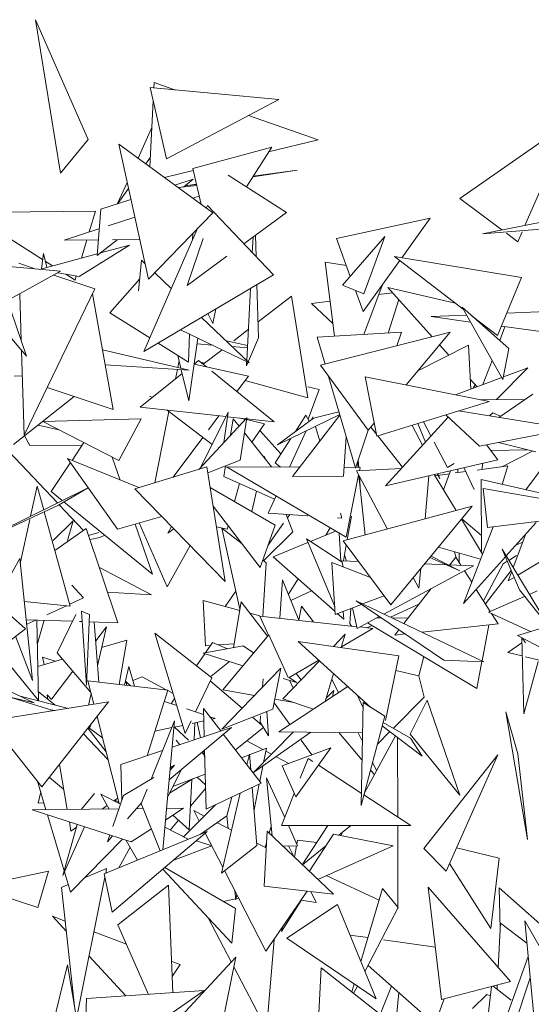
# Model space of a CAD drawing. Header units: metres. Extents: x -14.5 to 13.1, y -18.9 to 3.3.
# Tile 208 of 216: x 11.955 to 12.103, y 2.728 to 3.012. Entities that reach past the tile are written whole.
import ezdxf

# ---------------------------------------------------------------- set-up
doc = ezdxf.new("R2010")
doc.units = ezdxf.units.M
doc.layers.add('G-IMPT', color=7, linetype='Continuous', lineweight=5)
doc.layers.add('L-PLNT', color=7, linetype='Continuous', lineweight=5, true_color=0x005900)

# ---------------------------------------------------------------- blocks, each defined once
blk = doc.blocks.new('ÁRVORES ORNAMENTAIS - Pequeno e Médio Porte - Ipê-roxo-2940656-CORTE_CALÇADA')
at = {"layer": 'G-IMPT', "color": 253, "true_color": 0xaaaaaa}
for p, q in [((8.29435, 2.97763), (8.27922, 3.01219)), ((8.28646, 2.96797), (8.27922, 3.01219)), ((8.31337, 2.99408), (8.31329, 2.99251)), ((8.31337, 2.99408), (8.31953, 2.99193)), ((8.31223, 2.99261), (8.31699, 2.97206)), ((8.31223, 2.99261), (8.34933, 2.98917)), ((8.3131, 2.98885), (8.31212, 2.96981)), ((8.31699, 2.97206), (8.34933, 2.98917)), ((8.34062, 2.98456), (8.36065, 2.97757)), ((8.40149, 2.96064), (8.43341, 2.98295)), ((8.42029, 2.95292), (8.43341, 2.98295)), ((8.31269, 2.98095), (8.30877, 2.97225)), ((8.29435, 2.97763), (8.28646, 2.96797)), ((8.31176, 2.93741), (8.30323, 2.97631)), ((8.33033, 2.95651), (8.30323, 2.97631)), ((8.34641, 2.97408), (8.36065, 2.97757)), ((8.32457, 2.9693), (8.3473, 2.97549)), ((8.34004, 2.96402), (8.3473, 2.97549)), ((8.31225, 2.97249), (8.31097, 2.97065)), ((8.31636, 2.96671), (8.3247, 2.96876)), ((8.32696, 2.95897), (8.32457, 2.9693)), ((8.34188, 2.96692), (8.35465, 2.96882)), ((8.35465, 2.96882), (8.34196, 2.96706)), ((8.30564, 2.9653), (8.30289, 2.95919)), ((8.31937, 2.96452), (8.3247, 2.96624)), ((8.32184, 2.96397), (8.3247, 2.96624)), ((8.32562, 2.96478), (8.32231, 2.96432)), ((8.32563, 2.96471), (8.32231, 2.96432)), ((8.35156, 2.95666), (8.33478, 2.96738)), ((8.30602, 2.96359), (8.30296, 2.95922)), ((8.32571, 2.9644), (8.32034, 2.9638)), ((8.29801, 2.95762), (8.30671, 2.96043)), ((8.32641, 2.96134), (8.32455, 2.96073)), ((8.41365, 2.95162), (8.40149, 2.96064)), ((8.29648, 2.95706), (8.25988, 2.9566)), ((8.28127, 2.94309), (8.25988, 2.9566)), ((8.29648, 2.95706), (8.2947, 2.95104)), ((8.29696, 2.94421), (8.29801, 2.95762)), ((8.31176, 2.93741), (8.33033, 2.95651)), ((8.32878, 2.95867), (8.32844, 2.95789)), ((8.34778, 2.93864), (8.32878, 2.95867)), ((8.35156, 2.95666), (8.33927, 2.94761)), ((8.30784, 2.95531), (8.30014, 2.9528)), ((8.36597, 2.94918), (8.39299, 2.95502)), ((8.38479, 2.94357), (8.39299, 2.95502)), ((8.40802, 2.95052), (8.43376, 2.95555)), ((8.29745, 2.95193), (8.28748, 2.94869)), ((8.3258, 2.95185), (8.3104, 2.91658)), ((8.32451, 2.94889), (8.32456, 2.95058)), ((8.40802, 2.95052), (8.42949, 2.95219)), ((8.41824, 2.94822), (8.41495, 2.95066)), ((8.41824, 2.94822), (8.41947, 2.95104)), ((8.29731, 2.94876), (8.28748, 2.94869)), ((8.29402, 2.94873), (8.29248, 2.94352)), ((8.29696, 2.94421), (8.30273, 2.94879)), ((8.30926, 2.94883), (8.30136, 2.94878)), ((8.32751, 2.94917), (8.32296, 2.93558)), ((8.34169, 2.94506), (8.34192, 2.94956)), ((8.3428, 2.94389), (8.34261, 2.95006)), ((8.36996, 2.93824), (8.36597, 2.94918)), ((8.37989, 2.94968), (8.36773, 2.93566)), ((8.37387, 2.93317), (8.37989, 2.94968)), ((8.28147, 2.94483), (8.28095, 2.94043)), ((8.28147, 2.94483), (8.28248, 2.94084)), ((8.29181, 2.9382), (8.30628, 2.94723)), ((8.30628, 2.94723), (8.29795, 2.94499)), ((8.26099, 2.94202), (8.28643, 2.93971)), ((8.27438, 2.94202), (8.27932, 2.94035)), ((8.297, 2.94474), (8.28034, 2.94026)), ((8.28413, 2.94128), (8.28203, 2.9426)), ((8.30888, 2.93403), (8.30979, 2.94287)), ((8.30979, 2.94287), (8.31077, 2.94193)), ((8.3344, 2.94402), (8.32296, 2.93558)), ((8.36275, 2.94237), (8.36883, 2.94135)), ((8.36275, 2.94237), (8.36541, 2.92098)), ((8.37368, 2.92807), (8.3842, 2.94276)), ((8.40252, 2.92875), (8.38269, 2.94392)), ((8.4193, 2.9379), (8.38269, 2.94392)), ((8.27118, 2.93129), (8.28643, 2.93971)), ((8.29181, 2.9382), (8.28565, 2.93927)), ((8.31357, 2.93927), (8.31833, 2.93473)), ((8.26925, 2.93699), (8.27661, 2.91525)), ((8.28447, 2.93862), (8.2963, 2.93464)), ((8.29061, 2.93718), (8.28792, 2.93888)), ((8.29095, 2.93835), (8.29061, 2.93718)), ((8.30062, 2.92771), (8.30924, 2.9375)), ((8.34778, 2.93864), (8.3104, 2.91658)), ((8.41238, 2.9212), (8.4193, 2.9379)), ((8.2963, 2.93464), (8.27595, 2.89252)), ((8.34009, 2.91399), (8.34116, 2.93473)), ((8.34352, 2.92053), (8.34304, 2.93585)), ((8.37387, 2.93317), (8.36773, 2.93566)), ((8.37368, 2.92807), (8.37146, 2.93415)), ((8.37911, 2.93565), (8.37387, 2.92149)), ((8.38215, 2.93351), (8.37812, 2.93297)), ((8.39356, 2.9208), (8.38076, 2.93505)), ((8.40019, 2.93053), (8.38076, 2.93505)), ((8.27466, 2.93321), (8.27508, 2.91975)), ((8.30161, 2.89991), (8.29564, 2.93321)), ((8.35304, 2.93253), (8.34338, 2.92509)), ((8.35304, 2.93253), (8.35775, 2.90323)), ((8.36415, 2.93113), (8.35873, 2.93041)), ((8.38391, 2.93154), (8.38085, 2.92191)), ((8.26545, 2.92813), (8.27661, 2.91525)), ((8.33122, 2.92887), (8.33036, 2.92462)), ((8.36496, 2.92465), (8.35873, 2.93041)), ((8.41561, 2.91747), (8.40215, 2.9294)), ((8.40215, 2.9294), (8.41394, 2.90852)), ((8.42648, 2.9281), (8.41503, 2.9276)), ((8.31212, 2.92052), (8.30062, 2.92771)), ((8.32706, 2.92641), (8.34081, 2.91331)), ((8.32889, 2.92749), (8.33036, 2.92462)), ((8.40346, 2.92708), (8.39325, 2.92663)), ((8.40459, 2.92508), (8.39325, 2.92663)), ((8.41238, 2.9212), (8.4052, 2.92669)), ((8.32104, 2.92286), (8.34081, 2.91331)), ((8.34055, 2.92291), (8.33638, 2.9197)), ((8.36041, 2.92068), (8.38467, 2.92214)), ((8.38467, 2.92214), (8.38334, 2.9182)), ((8.41301, 2.91977), (8.41451, 2.92372)), ((8.43377, 2.92109), (8.41349, 2.92386)), ((8.32332, 2.91352), (8.32359, 2.92163)), ((8.32599, 2.92047), (8.32342, 2.90241)), ((8.3343, 2.9197), (8.34032, 2.91836)), ((8.34352, 2.92053), (8.34001, 2.91247)), ((8.36041, 2.92068), (8.36266, 2.91295)), ((8.36132, 2.91261), (8.39873, 2.92211)), ((8.38603, 2.90694), (8.39873, 2.92211)), ((8.27518, 2.91691), (8.27595, 2.89252)), ((8.29854, 2.91703), (8.32352, 2.91118)), ((8.32332, 2.91352), (8.31453, 2.91901)), ((8.32575, 2.91878), (8.3302, 2.91843)), ((8.33299, 2.91709), (8.32757, 2.91291)), ((8.33589, 2.91799), (8.34028, 2.91765)), ((8.40402, 2.91839), (8.38942, 2.91099)), ((8.39832, 2.9155), (8.39567, 2.91846)), ((8.40402, 2.91839), (8.40471, 2.90575)), ((8.41561, 2.91747), (8.41394, 2.90852)), ((8.32061, 2.91392), (8.32021, 2.91195)), ((8.32023, 2.91545), (8.32114, 2.91174)), ((8.32495, 2.91297), (8.32623, 2.91399)), ((8.32623, 2.91399), (8.32847, 2.91218)), ((8.34001, 2.91247), (8.34007, 2.91366)), ((8.4082, 2.90707), (8.41084, 2.91402)), ((8.2993, 2.91279), (8.32352, 2.91118)), ((8.3201, 2.91141), (8.31956, 2.90868)), ((8.32124, 2.91133), (8.32342, 2.90241)), ((8.32492, 2.91297), (8.34056, 2.90945)), ((8.32797, 2.91322), (8.32686, 2.91348)), ((8.33, 2.91093), (8.34798, 2.89631)), ((8.36132, 2.91261), (8.37514, 2.89394)), ((8.41206, 2.90272), (8.42108, 2.91192)), ((8.41409, 2.90929), (8.42108, 2.91192)), ((8.27309, 2.90951), (8.27541, 2.9096)), ((8.30937, 2.90057), (8.32151, 2.91023)), ((8.34056, 2.90945), (8.33726, 2.90502)), ((8.35775, 2.90323), (8.33966, 2.90823)), ((8.3637, 2.90939), (8.37141, 2.883)), ((8.37427, 2.90928), (8.37758, 2.89217)), ((8.37427, 2.90928), (8.40998, 2.90216)), ((8.40031, 2.90409), (8.41361, 2.90911)), ((8.40648, 2.90642), (8.40455, 2.90857)), ((8.28256, 2.9062), (8.30161, 2.89991)), ((8.361, 2.90561), (8.35767, 2.90638)), ((8.35776, 2.89706), (8.361, 2.90561)), ((8.40537, 2.906), (8.40595, 2.90701)), ((8.27286, 2.88975), (8.29039, 2.90361)), ((8.31291, 2.90339), (8.31204, 2.90359)), ((8.40736, 2.90269), (8.42038, 2.90279)), ((8.42258, 2.90429), (8.41276, 2.8976)), ((8.30937, 2.90057), (8.33408, 2.89784)), ((8.33009, 2.8898), (8.31712, 2.89971)), ((8.37758, 2.89217), (8.40125, 2.89947)), ((8.40118, 2.8995), (8.43267, 2.89432)), ((8.4013, 2.89949), (8.40998, 2.90216)), ((8.28132, 2.89644), (8.30969, 2.89716)), ((8.30327, 2.88518), (8.30969, 2.89716)), ((8.31767, 2.89929), (8.31356, 2.87876)), ((8.34014, 2.89751), (8.32631, 2.88261)), ((8.32676, 2.8831), (8.33472, 2.89914)), ((8.33207, 2.89806), (8.32905, 2.89403)), ((8.3335, 2.89036), (8.33472, 2.89914)), ((8.33453, 2.89779), (8.33985, 2.8972)), ((8.33623, 2.89714), (8.33544, 2.89245)), ((8.33623, 2.89714), (8.33788, 2.89508)), ((8.33822, 2.88527), (8.34014, 2.89751)), ((8.3397, 2.89704), (8.33827, 2.89738)), ((8.34523, 2.89573), (8.34005, 2.89696)), ((8.34009, 2.89718), (8.34798, 2.89631)), ((8.36691, 2.89839), (8.34892, 2.88965)), ((8.3593, 2.89742), (8.34892, 2.88965)), ((8.36696, 2.89823), (8.35325, 2.88055)), ((8.35413, 2.89355), (8.35717, 2.89822)), ((8.35717, 2.89822), (8.35806, 2.89649)), ((8.35912, 2.8978), (8.35876, 2.89701)), ((8.3593, 2.89742), (8.36668, 2.89918)), ((8.39819, 2.89771), (8.38009, 2.87789)), ((8.40722, 2.8893), (8.39753, 2.89832)), ((8.41006, 2.89804), (8.41107, 2.89892)), ((8.41107, 2.89892), (8.41322, 2.89792)), ((8.27996, 2.89536), (8.28598, 2.89405)), ((8.30327, 2.88518), (8.28132, 2.89644)), ((8.34155, 2.89048), (8.34523, 2.89573)), ((8.34996, 2.88714), (8.3439, 2.89384)), ((8.36115, 2.89074), (8.35993, 2.895)), ((8.37511, 2.89394), (8.37141, 2.883)), ((8.37514, 2.89394), (8.37685, 2.89597)), ((8.37746, 2.8928), (8.37586, 2.8948)), ((8.38775, 2.89531), (8.39074, 2.88956)), ((8.38946, 2.89583), (8.39158, 2.89048)), ((8.39108, 2.89633), (8.39321, 2.89226)), ((8.40722, 2.8893), (8.43267, 2.89432)), ((8.27759, 2.8895), (8.27601, 2.89224)), ((8.32742, 2.89184), (8.31885, 2.88035)), ((8.33945, 2.89311), (8.34727, 2.88331)), ((8.34825, 2.88451), (8.35283, 2.89155)), ((8.35721, 2.89368), (8.3524, 2.88329)), ((8.36877, 2.89202), (8.36796, 2.88069)), ((8.38503, 2.8833), (8.37788, 2.89227)), ((8.28552, 2.87295), (8.26979, 2.88963)), ((8.27759, 2.8895), (8.29267, 2.88959)), ((8.29318, 2.89036), (8.28975, 2.88522)), ((8.39413, 2.8905), (8.39796, 2.88317)), ((8.41246, 2.88539), (8.4092, 2.88969)), ((8.41044, 2.88806), (8.42091, 2.88828)), ((8.42345, 2.88764), (8.41263, 2.89036)), ((8.30283, 2.86543), (8.28847, 2.88574)), ((8.28847, 2.88574), (8.30896, 2.87737)), ((8.30133, 2.88617), (8.3036, 2.87956)), ((8.33822, 2.88527), (8.32889, 2.88164)), ((8.3455, 2.88553), (8.34516, 2.88644)), ((8.37223, 2.88543), (8.37239, 2.8832)), ((8.41246, 2.88539), (8.38009, 2.87789)), ((8.41361, 2.8834), (8.4225, 2.88788)), ((8.42059, 2.87673), (8.42699, 2.88535)), ((8.2893, 2.88456), (8.28374, 2.87624)), ((8.30784, 2.87703), (8.32863, 2.88331)), ((8.32863, 2.88331), (8.33389, 2.8503)), ((8.33396, 2.88361), (8.33345, 2.88059)), ((8.35536, 2.88328), (8.3343, 2.88337)), ((8.3343, 2.88337), (8.36875, 2.86305)), ((8.34825, 2.88451), (8.34985, 2.8833)), ((8.37279, 2.8832), (8.36814, 2.88322)), ((8.38467, 2.8829), (8.37173, 2.8822)), ((8.37207, 2.88449), (8.3722, 2.8832)), ((8.37279, 2.8832), (8.3726, 2.88224)), ((8.39796, 2.88317), (8.39989, 2.88432)), ((8.40094, 2.88272), (8.40095, 2.88169)), ((8.4057, 2.87683), (8.40271, 2.88313)), ((8.41539, 2.88364), (8.40649, 2.88244)), ((8.40809, 2.88438), (8.40792, 2.88263)), ((8.41539, 2.88364), (8.41377, 2.87831)), ((8.3481, 2.87402), (8.33345, 2.88059)), ((8.36796, 2.88069), (8.35325, 2.88055)), ((8.37235, 2.88103), (8.36875, 2.86305)), ((8.38066, 2.86544), (8.37173, 2.8822)), ((8.37245, 2.88085), (8.37425, 2.86371)), ((8.37257, 2.88062), (8.37279, 2.8776)), ((8.39263, 2.8808), (8.39152, 2.86836)), ((8.39414, 2.88115), (8.40045, 2.87076)), ((8.39851, 2.88136), (8.39436, 2.88079)), ((8.39502, 2.88135), (8.39577, 2.8799)), ((8.39518, 2.88139), (8.39577, 2.8799)), ((8.39883, 2.88223), (8.39685, 2.87669)), ((8.40325, 2.882), (8.40015, 2.88158)), ((8.40776, 2.85873), (8.40771, 2.87972)), ((8.40771, 2.87972), (8.42493, 2.87572)), ((8.29417, 2.87721), (8.26868, 2.86466)), ((8.2778, 2.86915), (8.27969, 2.87779)), ((8.28157, 2.87101), (8.27969, 2.87779)), ((8.28585, 2.87231), (8.29417, 2.87721)), ((8.30784, 2.87703), (8.33389, 2.8503)), ((8.32956, 2.87742), (8.34825, 2.86657)), ((8.33802, 2.87854), (8.33661, 2.87333)), ((8.40951, 2.86587), (8.40829, 2.8771)), ((8.40829, 2.8771), (8.42711, 2.87388)), ((8.28374, 2.87624), (8.28692, 2.87364)), ((8.34158, 2.87044), (8.3429, 2.87635)), ((8.34854, 2.87497), (8.34624, 2.86999)), ((8.28585, 2.87231), (8.26867, 2.86435)), ((8.29303, 2.86498), (8.28602, 2.87242)), ((8.28742, 2.87324), (8.3129, 2.85245)), ((8.344, 2.85434), (8.33043, 2.87202)), ((8.36791, 2.862), (8.4051, 2.87201)), ((8.38162, 2.84359), (8.4051, 2.87201)), ((8.28923, 2.84322), (8.28173, 2.87041)), ((8.30283, 2.86543), (8.31565, 2.86901)), ((8.35767, 2.86924), (8.34624, 2.86999)), ((8.35338, 2.86459), (8.35148, 2.86965)), ((8.35184, 2.86868), (8.35249, 2.86958)), ((8.35255, 2.86958), (8.35187, 2.86862)), ((8.36753, 2.8686), (8.36624, 2.86869)), ((8.36753, 2.8686), (8.36712, 2.87004)), ((8.36903, 2.86231), (8.37026, 2.86917)), ((8.40199, 2.86824), (8.40808, 2.85822)), ((8.40775, 2.86357), (8.4021, 2.86838)), ((8.40951, 2.86587), (8.43584, 2.86903)), ((8.27481, 2.85546), (8.27759, 2.86816)), ((8.28431, 2.86216), (8.29004, 2.86783)), ((8.29386, 2.86555), (8.28481, 2.85927)), ((8.2884, 2.86216), (8.29004, 2.86783)), ((8.29386, 2.86555), (8.30296, 2.83839)), ((8.30796, 2.86686), (8.3129, 2.85245)), ((8.31715, 2.84882), (8.3091, 2.86718)), ((8.3174, 2.86422), (8.31838, 2.86621)), ((8.3191, 2.86547), (8.3174, 2.86422)), ((8.33445, 2.86536), (8.33137, 2.86609)), ((8.33291, 2.86573), (8.33814, 2.84231)), ((8.33878, 2.86114), (8.33293, 2.86572)), ((8.33474, 2.8664), (8.33445, 2.86536)), ((8.344, 2.85434), (8.34825, 2.86657)), ((8.3484, 2.86387), (8.35073, 2.86713)), ((8.36285, 2.86368), (8.36417, 2.86576)), ((8.4111, 2.86606), (8.40258, 2.84394)), ((8.42351, 2.86734), (8.41488, 2.85769)), ((8.29745, 2.86446), (8.29452, 2.86357)), ((8.29772, 2.86304), (8.29492, 2.86238)), ((8.29772, 2.86304), (8.29917, 2.86366)), ((8.34494, 2.85631), (8.35338, 2.86459)), ((8.3484, 2.86387), (8.34624, 2.86078)), ((8.36545, 2.84316), (8.35733, 2.8626)), ((8.36759, 2.85588), (8.35733, 2.8626)), ((8.35844, 2.86187), (8.36571, 2.86485)), ((8.36676, 2.86422), (8.36718, 2.85615)), ((8.42054, 2.86402), (8.4169, 2.85433)), ((8.27632, 2.83672), (8.24861, 2.8612)), ((8.31715, 2.84882), (8.32379, 2.86065)), ((8.34767, 2.85746), (8.35767, 2.86156)), ((8.36791, 2.862), (8.38162, 2.84359)), ((8.36795, 2.85624), (8.36877, 2.86084)), ((8.39536, 2.86022), (8.4075, 2.85671)), ((8.4179, 2.86089), (8.41964, 2.86162)), ((8.26885, 2.84659), (8.27465, 2.85693)), ((8.27465, 2.85693), (8.27839, 2.8218)), ((8.34767, 2.85746), (8.36555, 2.84165)), ((8.36826, 2.85797), (8.3689, 2.8562)), ((8.3929, 2.85725), (8.4015, 2.85341)), ((8.4015, 2.85341), (8.39322, 2.85763)), ((8.3986, 2.8551), (8.40036, 2.85734)), ((8.4, 2.85887), (8.40049, 2.85713)), ((8.40185, 2.85498), (8.40036, 2.85734)), ((8.40133, 2.85849), (8.40138, 2.85572)), ((8.41464, 2.85743), (8.40258, 2.84394)), ((8.4137, 2.85965), (8.41872, 2.84789)), ((8.4137, 2.85965), (8.42734, 2.83702)), ((8.4179, 2.85784), (8.41565, 2.85641)), ((8.42784, 2.85789), (8.41823, 2.85213)), ((8.29762, 2.85433), (8.31263, 2.84645)), ((8.34574, 2.85568), (8.34472, 2.84027)), ((8.34574, 2.85568), (8.34474, 2.85647)), ((8.36461, 2.85575), (8.3656, 2.84084)), ((8.36461, 2.85575), (8.37578, 2.85143)), ((8.36791, 2.85448), (8.36751, 2.85626)), ((8.37232, 2.85608), (8.36751, 2.85626)), ((8.37962, 2.84095), (8.40546, 2.85484)), ((8.39764, 2.85513), (8.39135, 2.85537)), ((8.40546, 2.85484), (8.39816, 2.85511)), ((8.40832, 2.84473), (8.41398, 2.85536)), ((8.4152, 2.85613), (8.41398, 2.85536)), ((8.38973, 2.84841), (8.38811, 2.85145)), ((8.39024, 2.85402), (8.38973, 2.84841)), ((8.40494, 2.85008), (8.40283, 2.85343)), ((8.41633, 2.85349), (8.40888, 2.84385)), ((8.41647, 2.85317), (8.41545, 2.85046)), ((8.41718, 2.8515), (8.41545, 2.85046)), ((8.28964, 2.84926), (8.29309, 2.84564)), ((8.34967, 2.83973), (8.35042, 2.8508)), ((8.35042, 2.8508), (8.3551, 2.83913)), ((8.35209, 2.84664), (8.35489, 2.85107)), ((8.29309, 2.84564), (8.28908, 2.84377)), ((8.29999, 2.84725), (8.31263, 2.84645)), ((8.33697, 2.84754), (8.33387, 2.84311)), ((8.33698, 2.84751), (8.33388, 2.84311)), ((8.35877, 2.84764), (8.35279, 2.84488)), ((8.3735, 2.84385), (8.37967, 2.84621)), ((8.38538, 2.83821), (8.39327, 2.84829)), ((8.41025, 2.84168), (8.40624, 2.84803)), ((8.42021, 2.84601), (8.40975, 2.84146)), ((8.41872, 2.84789), (8.42734, 2.83702)), ((8.42384, 2.84759), (8.42157, 2.8466)), ((8.28923, 2.84322), (8.27597, 2.84453)), ((8.28813, 2.84333), (8.28248, 2.8407)), ((8.32822, 2.8318), (8.32758, 2.84481)), ((8.32758, 2.84481), (8.33808, 2.84197)), ((8.33849, 2.84441), (8.33629, 2.83126)), ((8.33849, 2.84441), (8.34608, 2.83455)), ((8.35508, 2.83917), (8.35591, 2.84325)), ((8.35591, 2.84325), (8.35939, 2.83866)), ((8.3656, 2.84084), (8.37315, 2.84372)), ((8.37192, 2.83681), (8.37057, 2.84274)), ((8.3969, 2.82768), (8.37163, 2.84475)), ((8.40849, 2.82721), (8.37163, 2.84475)), ((8.38971, 2.84374), (8.38151, 2.84005)), ((8.28548, 2.82972), (8.29086, 2.8408)), ((8.2948, 2.84085), (8.29249, 2.84175)), ((8.29387, 2.82046), (8.29249, 2.84175)), ((8.2948, 2.84085), (8.29387, 2.82046)), ((8.34097, 2.84119), (8.34385, 2.84041)), ((8.34385, 2.84037), (8.3718, 2.8373)), ((8.34385, 2.84037), (8.34634, 2.83486)), ((8.36621, 2.84107), (8.36805, 2.83944)), ((8.36793, 2.84173), (8.36805, 2.83944)), ((8.37009, 2.84255), (8.3698, 2.83825)), ((8.37192, 2.83681), (8.3783, 2.84024)), ((8.40975, 2.84146), (8.42194, 2.83592)), ((8.41253, 2.83807), (8.41064, 2.84106)), ((8.28991, 2.83884), (8.27653, 2.83931)), ((8.27928, 2.83921), (8.27667, 2.83799)), ((8.28009, 2.81598), (8.27964, 2.8392)), ((8.27977, 2.83242), (8.28172, 2.83913)), ((8.29269, 2.83875), (8.2919, 2.83877)), ((8.30296, 2.83839), (8.2947, 2.83868)), ((8.29743, 2.82132), (8.29616, 2.83863)), ((8.29656, 2.83318), (8.29966, 2.83728)), ((8.29708, 2.82605), (8.29966, 2.83728)), ((8.37025, 2.83747), (8.3698, 2.83825)), ((8.37266, 2.83721), (8.37646, 2.83679)), ((8.37623, 2.83767), (8.3747, 2.83699)), ((8.37495, 2.83844), (8.40646, 2.81944)), ((8.3789, 2.83984), (8.37758, 2.83985)), ((8.38659, 2.83975), (8.38202, 2.8398)), ((8.41253, 2.83807), (8.39063, 2.83571)), ((8.40986, 2.83778), (8.40795, 2.82747)), ((8.4261, 2.83716), (8.41812, 2.83477)), ((8.27632, 2.83672), (8.25542, 2.82075)), ((8.27348, 2.83455), (8.27839, 2.8218)), ((8.31356, 2.83541), (8.32236, 2.80656)), ((8.31356, 2.83541), (8.32999, 2.82257)), ((8.34643, 2.83497), (8.33317, 2.81911)), ((8.34643, 2.83497), (8.35207, 2.82263)), ((8.36507, 2.83161), (8.36845, 2.8351)), ((8.36845, 2.8351), (8.36732, 2.83129)), ((8.37646, 2.83679), (8.36737, 2.83146)), ((8.38276, 2.83486), (8.38397, 2.83641)), ((8.38578, 2.83519), (8.38276, 2.83486)), ((8.42593, 2.83076), (8.41812, 2.83477)), ((8.30549, 2.83339), (8.29828, 2.83127)), ((8.30334, 2.82065), (8.30549, 2.83339)), ((8.32753, 2.82963), (8.33907, 2.83177)), ((8.33021, 2.83278), (8.32817, 2.82975)), ((8.32822, 2.8318), (8.32961, 2.83189)), ((8.33021, 2.83278), (8.33452, 2.83093)), ((8.33194, 2.83203), (8.33646, 2.83231)), ((8.34205, 2.82973), (8.33907, 2.83177)), ((8.37588, 2.81405), (8.35488, 2.83305)), ((8.35488, 2.83305), (8.38391, 2.82893)), ((8.41942, 2.83261), (8.41538, 2.82986)), ((8.42, 2.8122), (8.41938, 2.83412)), ((8.41951, 2.83405), (8.42046, 2.83265)), ((8.28009, 2.81598), (8.26824, 2.83054)), ((8.28491, 2.82733), (8.28121, 2.82854)), ((8.28121, 2.82854), (8.28173, 2.8264)), ((8.28548, 2.82972), (8.29519, 2.8183)), ((8.32799, 2.82949), (8.32563, 2.82598)), ((8.32753, 2.82963), (8.33897, 2.82605)), ((8.38011, 2.81023), (8.38391, 2.82893)), ((8.39116, 2.82867), (8.38974, 2.82315)), ((8.41953, 2.82885), (8.41538, 2.82986)), ((8.43408, 2.82531), (8.42049, 2.82862)), ((8.28699, 2.82795), (8.2799, 2.82586)), ((8.30491, 2.82047), (8.30609, 2.8258)), ((8.30776, 2.82015), (8.30609, 2.8258)), ((8.32987, 2.82306), (8.33512, 2.82726)), ((8.3505, 2.81654), (8.36106, 2.82746)), ((8.36086, 2.82764), (8.35235, 2.82265)), ((8.3969, 2.82768), (8.40849, 2.82721)), ((8.4079, 2.82724), (8.40646, 2.81944)), ((8.42, 2.8122), (8.4241, 2.8273)), ((8.25995, 2.82421), (8.27878, 2.8154)), ((8.28392, 2.81653), (8.28994, 2.82447)), ((8.30729, 2.82175), (8.30999, 2.82288)), ((8.30999, 2.82288), (8.31691, 2.8191)), ((8.34992, 2.82533), (8.33291, 2.80778)), ((8.34766, 2.81357), (8.34992, 2.82533)), ((8.35433, 2.82381), (8.35575, 2.82197)), ((8.36509, 2.82381), (8.36269, 2.81574)), ((8.38974, 2.82315), (8.38304, 2.82466)), ((8.39129, 2.81695), (8.38973, 2.82315)), ((8.29434, 2.82168), (8.31739, 2.81905)), ((8.29434, 2.82168), (8.29605, 2.81494)), ((8.30556, 2.8204), (8.30526, 2.82151)), ((8.30657, 2.82028), (8.30526, 2.82151)), ((8.32531, 2.81274), (8.32999, 2.82257)), ((8.33878, 2.81384), (8.32958, 2.82171)), ((8.34484, 2.82223), (8.34468, 2.81992)), ((8.34937, 2.80702), (8.36926, 2.82004)), ((8.35062, 2.82241), (8.35446, 2.82121)), ((8.35446, 2.82121), (8.35233, 2.82267)), ((8.35244, 2.82184), (8.35346, 2.8196)), ((8.3646, 2.82215), (8.36652, 2.81825)), ((8.26503, 2.81908), (8.28394, 2.81324)), ((8.27476, 2.81728), (8.28869, 2.81377)), ((8.28004, 2.81857), (8.28477, 2.81476)), ((8.28378, 2.81636), (8.28257, 2.81765)), ((8.2828, 2.81635), (8.28257, 2.81765)), ((8.29447, 2.81469), (8.29525, 2.81808)), ((8.31739, 2.81905), (8.31142, 2.80012)), ((8.31733, 2.81887), (8.31886, 2.81804)), ((8.34231, 2.81748), (8.33317, 2.81911)), ((8.3652, 2.81888), (8.36293, 2.81656)), ((8.3652, 2.81888), (8.3648, 2.81712)), ((8.3736, 2.81407), (8.37207, 2.8175)), ((8.26593, 2.81015), (8.30025, 2.81561)), ((8.27144, 2.8171), (8.27878, 2.8154)), ((8.28106, 2.79114), (8.30025, 2.81561)), ((8.31992, 2.81456), (8.31635, 2.81576)), ((8.3193, 2.8166), (8.3183, 2.81511)), ((8.348, 2.81532), (8.35253, 2.80909)), ((8.35375, 2.81544), (8.34821, 2.81643)), ((8.3505, 2.81654), (8.35934, 2.81355)), ((8.37305, 2.78582), (8.37363, 2.81549)), ((8.37989, 2.81149), (8.37363, 2.81549)), ((8.38229, 2.808), (8.39129, 2.81695)), ((8.39212, 2.81616), (8.38721, 2.80635)), ((8.39212, 2.81616), (8.4015, 2.78873)), ((8.28355, 2.81336), (8.285, 2.81319)), ((8.32767, 2.81195), (8.32278, 2.8136)), ((8.33263, 2.80726), (8.32762, 2.81372)), ((8.32762, 2.81372), (8.32785, 2.80565)), ((8.34766, 2.81357), (8.33291, 2.80778)), ((8.34411, 2.81157), (8.344, 2.80983)), ((8.34589, 2.81288), (8.34641, 2.80589)), ((8.37989, 2.81149), (8.37305, 2.78582)), ((8.41822, 2.80066), (8.41479, 2.81274)), ((8.42107, 2.77598), (8.41479, 2.81274)), ((8.26593, 2.81015), (8.28106, 2.79114)), ((8.29511, 2.80905), (8.29478, 2.80805)), ((8.29695, 2.8114), (8.30332, 2.78634)), ((8.31253, 2.79339), (8.3193, 2.81015)), ((8.31595, 2.77302), (8.3193, 2.81015)), ((8.31914, 2.80834), (8.32166, 2.80887)), ((8.32236, 2.80656), (8.32406, 2.81013)), ((8.32432, 2.80943), (8.32772, 2.81015)), ((8.3249, 2.80466), (8.32516, 2.80961)), ((8.3258, 2.80974), (8.32676, 2.80528)), ((8.33097, 2.81084), (8.32946, 2.81135)), ((8.33001, 2.81063), (8.33097, 2.81084)), ((8.34459, 2.80887), (8.34179, 2.81127)), ((8.34641, 2.80589), (8.344, 2.80983)), ((8.37915, 2.80869), (8.3907, 2.80002)), ((8.3794, 2.80965), (8.38727, 2.80515)), ((8.3001, 2.79902), (8.29308, 2.80647)), ((8.29431, 2.80803), (8.29954, 2.80119)), ((8.29449, 2.80827), (8.2985, 2.8053)), ((8.31365, 2.80718), (8.31852, 2.80821)), ((8.31777, 2.79319), (8.33568, 2.80828)), ((8.31862, 2.80254), (8.33568, 2.80828)), ((8.32331, 2.80462), (8.3193, 2.80837)), ((8.34425, 2.79224), (8.33335, 2.80632)), ((8.34496, 2.80826), (8.33682, 2.80183)), ((8.35355, 2.80697), (8.34209, 2.79527)), ((8.34209, 2.79527), (8.35858, 2.80691)), ((8.37346, 2.80673), (8.34937, 2.80702)), ((8.36661, 2.80681), (8.37331, 2.7989)), ((8.3722, 2.80674), (8.37325, 2.80462)), ((8.37776, 2.80349), (8.38134, 2.80705)), ((8.4015, 2.78873), (8.38721, 2.80635)), ((8.32085, 2.8033), (8.31973, 2.80462)), ((8.3401, 2.80442), (8.34474, 2.80192)), ((8.35577, 2.80462), (8.35886, 2.80037)), ((8.37402, 2.78946), (8.383, 2.8058)), ((8.38363, 2.78251), (8.3836, 2.80535)), ((8.3907, 2.80002), (8.38727, 2.80515)), ((8.30385, 2.79758), (8.31586, 2.80162)), ((8.32782, 2.8004), (8.32711, 2.80106)), ((8.32759, 2.80146), (8.32802, 2.79945)), ((8.32796, 2.80177), (8.32844, 2.78467)), ((8.3458, 2.80234), (8.33863, 2.7995)), ((8.34017, 2.79751), (8.3409, 2.8006)), ((8.3409, 2.8006), (8.34127, 2.79609)), ((8.3458, 2.80234), (8.34496, 2.7982)), ((8.34562, 2.80144), (8.34726, 2.80055)), ((8.36438, 2.80243), (8.35034, 2.79718)), ((8.36438, 2.80243), (8.35424, 2.78824)), ((8.39119, 2.77335), (8.41252, 2.80033)), ((8.41252, 2.80033), (8.39754, 2.76686)), ((8.41822, 2.80066), (8.42107, 2.77598)), ((8.28835, 2.78463), (8.28609, 2.79755)), ((8.3041, 2.7873), (8.30385, 2.79758)), ((8.31927, 2.79739), (8.31802, 2.79597)), ((8.31927, 2.79739), (8.31809, 2.79669)), ((8.34857, 2.79984), (8.3522, 2.79788)), ((8.35552, 2.79366), (8.35777, 2.79936)), ((8.35912, 2.79848), (8.35777, 2.79936)), ((8.37312, 2.78936), (8.36078, 2.7974)), ((8.37637, 2.79828), (8.37755, 2.79589)), ((8.3213, 2.79616), (8.31733, 2.78834)), ((8.31882, 2.79128), (8.32815, 2.79481)), ((8.34475, 2.79714), (8.34386, 2.79275)), ((8.35034, 2.79718), (8.35424, 2.78824)), ((8.37576, 2.796), (8.37689, 2.79467)), ((8.28222, 2.78456), (8.27979, 2.79274)), ((8.28732, 2.79048), (8.28321, 2.79388)), ((8.3133, 2.79384), (8.30457, 2.78865)), ((8.31784, 2.78934), (8.32458, 2.79346)), ((8.32354, 2.77874), (8.3243, 2.79329)), ((8.32824, 2.79174), (8.32583, 2.79393)), ((8.34425, 2.79224), (8.32844, 2.78467)), ((8.3437, 2.79198), (8.3422, 2.78455)), ((8.34745, 2.77694), (8.34582, 2.79373)), ((8.35105, 2.78231), (8.34582, 2.79373)), ((8.2807, 2.78967), (8.28002, 2.78648)), ((8.29246, 2.78468), (8.29619, 2.78924)), ((8.29803, 2.78908), (8.30041, 2.78476)), ((8.29803, 2.78908), (8.3037, 2.78614)), ((8.3097, 2.78637), (8.31135, 2.79046)), ((8.32827, 2.79072), (8.3239, 2.78558)), ((8.33279, 2.7663), (8.33824, 2.78936)), ((8.34168, 2.79101), (8.34303, 2.77425)), ((8.35014, 2.78003), (8.35379, 2.78927)), ((8.38742, 2.78004), (8.37386, 2.78887)), ((8.28002, 2.78648), (8.28164, 2.78652)), ((8.30457, 2.78865), (8.30146, 2.77969)), ((8.30293, 2.78788), (8.30183, 2.78711)), ((8.30185, 2.7871), (8.30257, 2.78712)), ((8.30216, 2.78734), (8.30321, 2.78676)), ((8.30977, 2.78655), (8.30576, 2.78197)), ((8.3097, 2.78637), (8.3151, 2.77267)), ((8.33577, 2.78818), (8.33433, 2.78283)), ((8.30323, 2.78479), (8.27822, 2.78451)), ((8.30683, 2.77527), (8.27822, 2.78451)), ((8.29987, 2.78574), (8.29845, 2.78474)), ((8.31029, 2.78487), (8.30828, 2.78485)), ((8.32185, 2.785), (8.31673, 2.78168)), ((8.32185, 2.785), (8.31703, 2.78495)), ((8.33107, 2.78593), (8.32189, 2.77673)), ((8.32787, 2.78272), (8.32484, 2.78429)), ((8.3264, 2.78125), (8.32484, 2.78429)), ((8.28744, 2.76698), (8.28266, 2.78308)), ((8.28704, 2.76557), (8.29122, 2.78031)), ((8.28943, 2.77842), (8.28897, 2.78104)), ((8.32045, 2.78153), (8.31806, 2.77871)), ((8.3188, 2.78302), (8.32354, 2.77874)), ((8.32665, 2.77743), (8.33433, 2.78283)), ((8.33572, 2.77868), (8.33151, 2.78085)), ((8.33433, 2.78283), (8.33473, 2.77919)), ((8.28704, 2.76557), (8.29337, 2.77962)), ((8.29099, 2.77951), (8.28943, 2.77842)), ((8.29901, 2.76604), (8.32871, 2.77828)), ((8.30134, 2.75508), (8.32871, 2.77828)), ((8.3126, 2.77901), (8.30683, 2.77527)), ((8.31653, 2.7795), (8.32325, 2.77603)), ((8.33319, 2.768), (8.32816, 2.77781)), ((8.3451, 2.76257), (8.34594, 2.77837)), ((8.34594, 2.77837), (8.36509, 2.76019)), ((8.34717, 2.77981), (8.34657, 2.77777)), ((8.35014, 2.78003), (8.38742, 2.78004)), ((8.35477, 2.77417), (8.35209, 2.78003)), ((8.36344, 2.78003), (8.35611, 2.76871)), ((8.35812, 2.7668), (8.3651, 2.77754)), ((8.38234, 2.77411), (8.3651, 2.77754)), ((8.36667, 2.77722), (8.3701, 2.78004)), ((8.36723, 2.77711), (8.36781, 2.77817)), ((8.38367, 2.756), (8.38364, 2.78004)), ((8.30425, 2.7761), (8.28927, 2.76082)), ((8.30063, 2.77728), (8.29996, 2.77535)), ((8.30142, 2.77702), (8.29996, 2.77535)), ((8.30539, 2.77573), (8.30857, 2.76998)), ((8.32102, 2.77718), (8.32201, 2.77684)), ((8.32558, 2.77563), (8.33002, 2.77411)), ((8.34568, 2.77354), (8.34297, 2.77494)), ((8.34576, 2.77499), (8.34538, 2.77369)), ((8.35454, 2.77467), (8.35474, 2.77582)), ((8.35474, 2.77582), (8.36028, 2.77515)), ((8.3065, 2.77374), (8.30325, 2.76779)), ((8.33002, 2.77411), (8.3188, 2.76988)), ((8.33279, 2.7663), (8.34303, 2.77425)), ((8.35046, 2.77408), (8.35477, 2.77417)), ((8.35214, 2.77412), (8.35363, 2.77107)), ((8.35387, 2.77084), (8.35445, 2.77417)), ((8.35619, 2.76864), (8.36289, 2.77413)), ((8.38234, 2.77411), (8.36057, 2.76448)), ((8.39119, 2.77335), (8.39754, 2.76686)), ((8.41284, 2.77062), (8.40052, 2.77354)), ((8.41042, 2.75038), (8.39852, 2.76907)), ((8.41284, 2.77062), (8.41042, 2.75038)), ((8.26173, 2.76237), (8.28296, 2.76686)), ((8.27986, 2.75638), (8.28296, 2.76686)), ((8.28927, 2.76082), (8.28753, 2.76667)), ((8.29972, 2.76765), (8.29332, 2.76496)), ((8.29972, 2.76765), (8.29944, 2.76622)), ((8.3159, 2.76742), (8.33579, 2.74606)), ((8.33682, 2.75606), (8.31647, 2.7679)), ((8.34558, 2.74382), (8.3337, 2.76701)), ((8.29921, 2.76509), (8.29103, 2.72437)), ((8.30134, 2.75508), (8.29901, 2.76604)), ((8.36303, 2.76557), (8.37827, 2.75851)), ((8.26173, 2.76237), (8.27986, 2.75638)), ((8.28863, 2.76299), (8.28674, 2.76219)), ((8.28674, 2.76219), (8.29043, 2.72798)), ((8.30298, 2.75137), (8.31757, 2.76285)), ((8.31757, 2.76285), (8.31883, 2.73183)), ((8.33666, 2.76122), (8.33694, 2.75862)), ((8.3451, 2.76257), (8.36509, 2.76019)), ((8.35755, 2.76109), (8.34558, 2.74382)), ((8.35856, 2.76097), (8.3601, 2.75781)), ((8.37928, 2.76187), (8.37299, 2.74084)), ((8.38371, 2.75638), (8.37928, 2.76187)), ((8.4161, 2.73505), (8.39243, 2.76225)), ((8.39243, 2.76225), (8.39625, 2.72991)), ((8.42461, 2.75171), (8.41285, 2.76202)), ((8.41285, 2.76202), (8.41317, 2.75026)), ((8.33774, 2.75911), (8.33336, 2.75808)), ((8.33724, 2.76009), (8.33694, 2.75862)), ((8.35014, 2.74946), (8.35581, 2.75844)), ((8.35573, 2.75845), (8.3601, 2.75781)), ((8.33682, 2.75606), (8.33579, 2.74606)), ((8.36624, 2.7572), (8.35165, 2.7475)), ((8.36624, 2.7572), (8.37744, 2.73005)), ((8.38371, 2.75638), (8.37418, 2.73796)), ((8.28811, 2.74949), (8.2841, 2.75384)), ((8.28779, 2.75245), (8.2841, 2.75384)), ((8.32896, 2.75339), (8.33564, 2.7407)), ((8.42024, 2.75251), (8.42364, 2.71694)), ((8.42024, 2.75251), (8.4273, 2.74037)), ((8.30542, 2.74579), (8.29604, 2.74933)), ((8.30298, 2.75137), (8.31174, 2.73135)), ((8.35014, 2.74946), (8.35036, 2.75072)), ((8.41325, 2.75184), (8.41258, 2.7391)), ((8.41325, 2.75184), (8.42085, 2.74614)), ((8.34805, 2.74708), (8.34583, 2.72135)), ((8.37744, 2.73005), (8.35165, 2.7475)), ((8.37505, 2.74771), (8.36986, 2.74843)), ((8.39447, 2.74499), (8.37956, 2.74708)), ((8.30523, 2.7309), (8.29465, 2.74239)), ((8.32094, 2.73993), (8.31846, 2.74087)), ((8.32116, 2.72504), (8.33694, 2.74211)), ((8.33105, 2.71308), (8.33694, 2.74211)), ((8.41264, 2.71833), (8.42122, 2.74227)), ((8.28011, 2.70579), (8.28847, 2.73982)), ((8.29325, 2.71094), (8.28847, 2.73982)), ((8.31863, 2.73653), (8.32094, 2.73993)), ((8.33637, 2.73931), (8.34583, 2.72135)), ((8.36065, 2.72091), (8.36158, 2.73899)), ((8.36158, 2.73899), (8.38141, 2.72332)), ((8.39429, 2.72269), (8.37509, 2.73971)), ((8.4161, 2.73505), (8.39625, 2.72991)), ((8.4158, 2.71816), (8.4218, 2.73615)), ((8.29317, 2.70842), (8.32782, 2.73245)), ((8.2939, 2.73012), (8.32782, 2.73245)), ((8.37106, 2.73437), (8.37037, 2.73205)), ((8.37199, 2.73374), (8.3709, 2.73162)), ((8.37855, 2.72558), (8.38187, 2.7337)), ((8.40893, 2.71858), (8.41063, 2.73363)), ((8.41631, 2.72972), (8.41113, 2.73376)), ((8.41231, 2.73407), (8.41225, 2.73288)), ((8.2939, 2.73012), (8.29317, 2.70842)), ((8.38307, 2.72299), (8.3839, 2.7319)), ((8.39697, 2.7301), (8.39429, 2.72269)), ((8.40522, 2.72728), (8.40927, 2.73128)), ((8.41033, 2.73095), (8.40927, 2.73128))]:
    blk.add_line(p, q, dxfattribs=at)

msp = doc.modelspace()

# ---------------------------------------------------------------- block references
at = {"layer": 'L-PLNT', "color": 253, "true_color": 0xaaaaaa}
msp.add_blockref('ÁRVORES ORNAMENTAIS - Pequeno e Médio Porte - Ipê-roxo-2940656-CORTE_CALÇADA', (3.68079, 0), dxfattribs=at)

doc.saveas('drawing.dxf')
